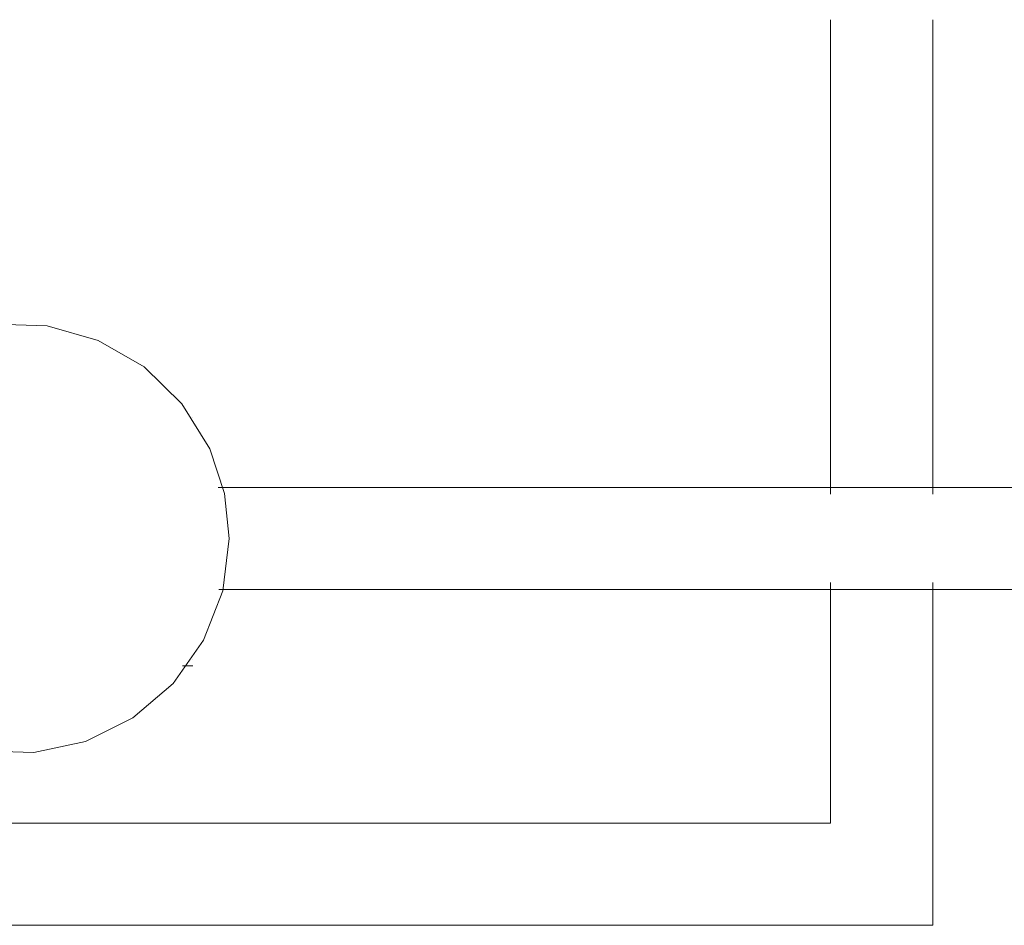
# Model space of a CAD drawing. Header units: inches. Extents: x -1 to 4727, y -3 to 1727.
# Tile 87 of 163: x 2732.72 to 2737.54, y 1423.37 to 1427.81. Entities that reach past the tile are written whole.
import ezdxf

# ---------------------------------------------------------------- set-up
doc = ezdxf.new("R2010")
doc.units = ezdxf.units.IN
doc.header["$LTSCALE"] = 42
doc.header["$MEASUREMENT"] = 0
doc.layers.get('0').update_dxf_attribs({"linetype": 'CONTINUOUS'})
doc.layers.add('I-FURN', color=8, linetype='CONTINUOUS')

# ---------------------------------------------------------------- blocks, each defined once
blk = doc.blocks.new('Game - Foosball Table - Default-3751008-FURNITURE PLAN - FLOOR 09 - EAST')
at = {"lineweight": 9}
for p, q in [((-22.6458, 7.2471), (-22.6458, 1.0004)), ((-22.1458, 1.0029), (-22.1458, 7.2496)), ((-24.9375, 4.5), (-22.6123, 4.5)), ((-22.6123, 4.5), (-24.9375, 4.5)), ((-22.1793, 4.5), (-20.5, 4.5)), ((-20.5, 4.5), (-22.1793, 4.5)), ((-20.5, 4.5), (-20.5, -4.5)), ((-20.5, -4.5), (-20.5, 4.5)), ((-22.6123, 4), (-24.9375, 4)), ((-24.9375, 4), (-22.6123, 4)), ((-21, 4), (-22.1793, 4)), ((-22.1793, 4), (-21, 4)), ((-21, -4), (-21, 4)), ((-21, 4), (-21, -4)), ((-22.99, 0.875), (-22.99, 0.875)), ((-21.8014, 0.875), (-21.8014, 0.875)), ((-21.7708, 0.8247), (-21.7708, 0.875))]:
    blk.add_line(p, q, dxfattribs=at)
at = {"lineweight": 9, "flags": 128}
for points in [[(-22.3958, -1.0543), (-22.6532, -1.0224), (-22.8949, -0.9287), (-23.1065, -0.7788), (-23.2751, -0.5817), (-23.3905, -0.3496), (-23.4457, -0.0962), (-23.4374, 0.1629), (-23.3662, 0.4122), (-23.2362, 0.6366), (-23.0554, 0.8225), (-22.8347, 0.9586), (-22.6159, 1.031), (-22.3958, 1.0543)], [(-22.3958, 1.0543), (-22.1385, 1.0224), (-21.8968, 0.9287), (-21.6852, 0.7788), (-21.5166, 0.5817), (-21.4012, 0.3496), (-21.346, 0.0962), (-21.3542, -0.1629), (-21.4255, -0.4122), (-21.5555, -0.6366), (-21.7363, -0.8225), (-21.957, -0.9586), (-22.1757, -1.031), (-22.3958, -1.0543)]]:
    blk.add_lwpolyline(points, dxfattribs=at)

msp = doc.modelspace()

# ---------------------------------------------------------------- block references
at = {"layer": 'I-FURN', "rotation": 269.9999999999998}
msp.add_blockref('Game - Foosball Table - Default-3751008-FURNITURE PLAN - FLOOR 09 - EAST', (2732.6875, 1402.875), dxfattribs=at)

doc.saveas('drawing.dxf')
